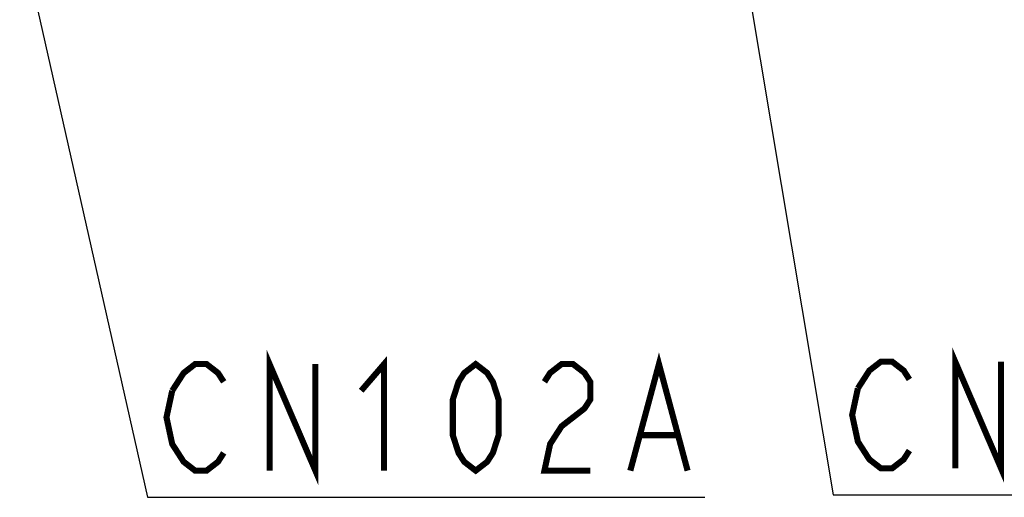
# Model space of a CAD drawing. Extents: x 0 to 1680, y 0 to 1188.
# Tile 13 of 53: x 1258 to 1387, y 328 to 391. Entities that reach past the tile are written whole.
import ezdxf

# ---------------------------------------------------------------- set-up
doc = ezdxf.new("R2010")
doc.units = 0
doc.header["$LTSCALE"] = 92.4
doc.layers.add('ALL_NOTE', color=7, linetype='CONTINUOUS')

msp = doc.modelspace()

# ---------------------------------------------------------------- linework, layer by layer
at = {"layer": 'ALL_NOTE', "color": 2, "linetype": 'CONTINUOUS'}
for p, q in [((1352.408, 403.063), (1364.963, 328.095)), ((1258.076, 402.362), (1274.86, 327.782)), ((1274.86, 327.782), (1275.86, 327.782)), ((1275.86, 327.782), (1348.1, 327.782)), ((1364.963, 328.095), (1365.963, 328.095)), ((1365.963, 328.095), (1438.203, 328.095))]:
    msp.add_line(p, q, dxfattribs=at)
at = {"layer": 'ALL_NOTE', "color": 2, "linetype": 'CONTINUOUS', "const_width": 0.8}
for points in [[(1290.91, 331.282), (1290.91, 345.282), (1296.93, 331.282), (1296.93, 345.282)], [(1338.317, 331.282), (1342.08, 345.282), (1345.842, 331.282)], [(1381.013, 331.595), (1381.013, 345.595), (1387.033, 331.595), (1387.033, 345.595)], [(1278.117, 341.782), (1279.622, 344.115), (1281.127, 345.282), (1282.632, 345.282), (1284.137, 344.115), (1284.89, 342.948)], [(1302.95, 341.782), (1305.96, 345.282), (1305.96, 331.282)], [(1318, 331.282), (1316.495, 332.448), (1315.742, 333.615), (1314.99, 335.948), (1314.99, 340.615), (1315.742, 342.948), (1316.495, 344.115), (1318, 345.282), (1319.505, 344.115), (1320.257, 342.948), (1321.01, 340.615), (1321.01, 335.948), (1320.257, 333.615), (1319.505, 332.448), (1318, 331.282)], [(1327.03, 342.948), (1327.782, 344.115), (1329.287, 345.282), (1330.792, 345.282), (1332.297, 344.115), (1333.05, 342.948), (1333.05, 340.615), (1332.297, 339.448), (1330.792, 338.282), (1329.287, 337.115), (1327.782, 334.782), (1327.03, 331.282), (1333.05, 331.282)], [(1368.221, 342.095), (1369.726, 344.429), (1371.231, 345.595), (1372.736, 345.595), (1374.241, 344.429), (1374.993, 343.262)], [(1284.89, 333.615), (1284.137, 332.448), (1282.632, 331.282), (1281.127, 331.282), (1279.622, 332.448), (1278.87, 333.615), (1278.117, 334.782), (1277.365, 338.282), (1278.117, 341.782)], [(1374.993, 333.929), (1374.241, 332.762), (1372.736, 331.595), (1371.231, 331.595), (1369.726, 332.762), (1368.973, 333.929), (1368.221, 335.095), (1367.468, 338.595), (1368.221, 342.095)], [(1339.822, 335.948), (1344.337, 335.948)]]:
    msp.add_lwpolyline(points, dxfattribs=at)

doc.saveas('drawing.dxf')
